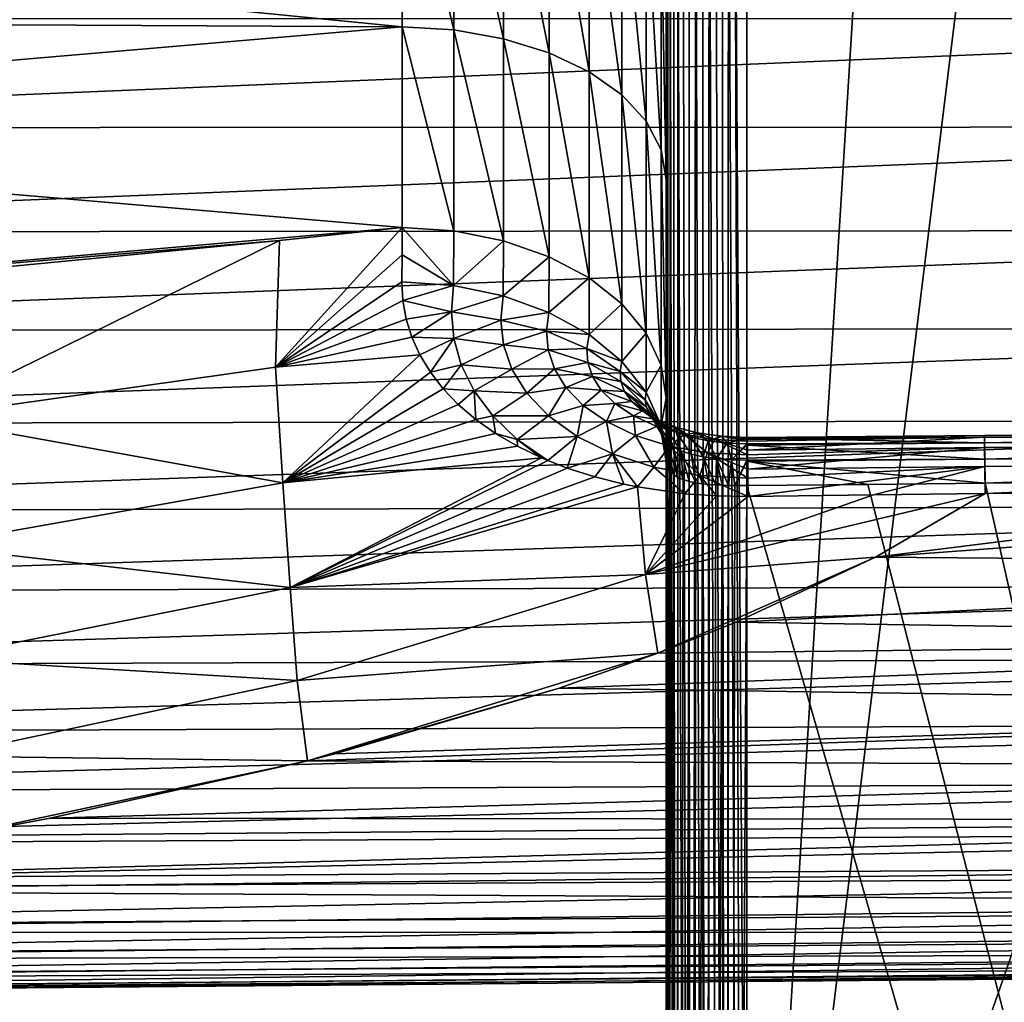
# Model space of a CAD drawing. Header units: metres. Extents: x -27 to 80, y -171 to 27.
# Tile 105 of 117: x 61.53 to 70.77, y -21.07 to -11.84. Entities that reach past the tile are written whole.
import ezdxf

# ---------------------------------------------------------------- set-up
doc = ezdxf.new("R2010")
doc.units = ezdxf.units.M
doc.layers.add('solid_509380_SW0003', color=7, linetype='CONTINUOUS')

msp = doc.modelspace()

# ---------------------------------------------------------------- linework, layer by layer
at = {"layer": 'solid_509380_SW0003'}
for points in [[(68.244011, -9.511173, 88.715149), (68.186249, -9.527608, 88.720192), (68.356544, -45.970589, 140.797668)], [(68.244011, -9.511173, 88.715149), (68.356544, -27.734699, 114.754112), (68.356544, -9.49881, 88.710564)], [(68.244011, -9.511173, 88.715149), (68.356544, -45.970589, 140.797668), (68.356544, -27.734699, 114.754112)], [(69.493401, -9.505607, 88.702972), (68.356544, -9.49881, 88.710564), (68.356544, -27.734699, 114.754112)], [(70.594185, -9.51046, 88.693153), (69.493401, -9.505607, 88.702972), (68.356544, -27.734699, 114.754112)], [(74.717445, -9.524476, 88.650436), (70.594185, -9.51046, 88.693153), (68.356544, -27.734699, 114.754112)], [(68.065834, -9.585044, 88.736275), (68.003357, -9.628207, 88.747368), (68.161926, -45.990196, 140.783936)], [(68.126862, -9.551853, 88.72715), (68.065834, -9.585044, 88.736275), (68.161926, -45.990196, 140.783936)], [(68.186249, -9.527608, 88.720192), (68.126862, -9.551853, 88.72715), (68.161926, -45.990196, 140.783936)], [(68.186249, -9.527608, 88.720192), (68.161926, -45.990196, 140.783936), (68.356544, -45.970589, 140.797668)], [(78.849907, -9.538505, 88.607597), (74.717445, -9.524476, 88.650436), (68.356544, -27.734699, 114.754112)], [(78.849907, -9.538505, 88.607597), (68.356544, -45.970589, 140.797668), (78.849907, -46.045605, 140.745132)], [(78.849907, -9.538505, 88.607597), (68.356544, -27.734699, 114.754112), (68.356544, -45.970589, 140.797668)], [(67.940216, -9.682446, 88.760437), (67.877243, -9.748605, 88.774872), (67.979301, -46.050858, 140.741455)], [(68.003357, -9.628207, 88.747368), (67.940216, -9.682446, 88.760437), (67.979301, -46.050858, 140.741455)], [(68.003357, -9.628207, 88.747368), (67.979301, -46.050858, 140.741455), (68.161926, -45.990196, 140.783936)], [(67.877243, -9.748605, 88.774872), (67.816032, -9.826965, 88.789902), (67.822273, -46.148392, 140.673157)], [(67.877243, -9.748605, 88.774872), (67.822273, -46.148392, 140.673157), (67.979301, -46.050858, 140.741455)], [(67.816032, -9.826965, 88.789902), (67.759361, -9.915601, 88.804123), (67.822273, -46.148392, 140.673157)], [(65.121819, -11.905586, 85.00296), (65.121819, -9.904334, 86.279633), (54.095634, -10.814771, 85.614944)], [(65.606438, -11.935262, 85.045341), (65.121819, -9.904334, 86.279633), (65.121819, -11.905586, 85.00296)], [(65.606438, -11.935262, 85.045341), (65.606438, -9.930248, 86.324417), (65.121819, -9.904334, 86.279633)], [(66.071808, -12.018305, 85.163933), (66.071808, -10.002766, 86.449722), (65.606438, -9.930248, 86.324417)], [(65.606438, -11.935262, 85.045341), (66.071808, -12.018305, 85.163933), (65.606438, -9.930248, 86.324417)], [(67.759361, -9.915601, 88.804123), (67.70974, -10.011493, 88.816208), (67.822273, -46.148392, 140.673157)], [(66.500244, -12.151558, 85.35424), (66.500244, -10.119131, 86.650803), (66.071808, -10.002766, 86.449722)], [(66.071808, -12.018305, 85.163933), (66.500244, -12.151558, 85.35424), (66.071808, -10.002766, 86.449722)], [(67.70974, -10.011493, 88.816208), (67.668976, -10.110747, 88.824707), (67.701675, -46.276062, 140.583771)], [(67.70974, -10.011493, 88.816208), (67.701675, -46.276062, 140.583771), (67.822273, -46.148392, 140.673157)], [(66.875465, -12.329958, 85.609024), (66.875465, -10.274921, 86.920006), (66.500244, -10.119131, 86.650803)], [(66.500244, -12.151558, 85.35424), (66.875465, -12.329958, 85.609024), (66.500244, -10.119131, 86.650803)], [(67.668976, -10.110747, 88.824707), (67.637917, -10.209832, 88.828964), (67.701675, -46.276062, 140.583771)], [(67.637917, -10.209832, 88.828964), (67.616364, -10.306752, 88.828506), (67.625839, -46.42506, 140.479431)], [(67.637917, -10.209832, 88.828964), (67.625839, -46.42506, 140.479431), (67.701675, -46.276062, 140.583771)], [(67.183212, -12.546724, 85.918594), (67.183205, -10.464216, 87.247101), (66.875465, -10.274921, 86.920006)], [(66.875465, -12.329958, 85.609024), (67.183212, -12.546724, 85.918594), (66.875465, -10.274921, 86.920006)], [(67.616364, -10.306752, 88.828506), (67.603951, -10.399874, 88.823898), (67.625839, -46.42506, 140.479431)], [(67.603951, -10.399874, 88.823898), (67.599998, -10.487509, 88.815033), (67.625839, -46.42506, 140.479431)], [(67.411781, -12.793619, 86.271202), (67.411781, -10.67982, 87.619659), (67.183205, -10.464216, 87.247101)], [(67.183212, -12.546724, 85.918594), (67.411781, -12.793619, 86.271202), (67.183205, -10.464216, 87.247101)], [(67.599998, -34.021507, 110.750427), (67.599998, -10.487509, 88.815033), (67.599998, -10.823633, 88.632103)], [(67.599998, -34.021507, 110.750427), (67.599998, -28.536221, 114.591263), (67.599998, -10.487509, 88.815033)], [(67.625839, -46.42506, 140.479431), (67.599998, -10.487509, 88.815033), (67.599998, -28.536221, 114.591263)], [(67.552498, -13.061258, 86.653427), (67.55249, -10.913541, 88.023521), (67.411781, -10.67982, 87.619659)], [(67.411781, -12.793619, 86.271202), (67.552498, -13.061258, 86.653427), (67.411781, -10.67982, 87.619659)], [(65.121819, -11.905586, 85.00296), (54.095634, -10.814771, 85.614944), (54.095634, -11.850401, 84.92411)], [(67.599998, -34.021507, 110.750427), (67.599998, -10.823633, 88.632103), (67.599998, -11.156494, 88.443336)], [(67.55249, -10.913541, 88.023521), (67.599998, -13.339472, 87.050758), (67.599998, -11.156494, 88.443336)], [(67.552498, -13.061258, 86.653427), (67.599998, -13.339472, 87.050758), (67.55249, -10.913541, 88.023521)], [(67.599998, -34.021507, 110.750427), (67.599998, -11.156494, 88.443336), (67.599998, -13.339472, 87.050758)], [(78.635712, -11.829826, 50.914139), (54.104362, -12.854578, 51.399548), (54.104362, -11.827948, 50.653103)], [(78.635712, -11.829826, 50.914139), (78.626503, -12.846307, 51.664543), (54.104362, -12.854578, 51.399548)], [(65.121819, -11.905586, 85.00296), (54.095634, -11.850401, 84.92411), (54.095634, -12.851794, 84.188744)], [(65.121819, -13.789757, 83.559036), (65.121819, -11.905586, 85.00296), (54.095634, -12.851794, 84.188744)], [(65.606438, -13.822972, 83.598701), (65.121819, -11.905586, 85.00296), (65.121819, -13.789757, 83.559036)], [(65.606438, -13.822972, 83.598701), (65.606438, -11.935262, 85.045341), (65.121819, -11.905586, 85.00296)], [(66.071808, -13.915922, 83.709702), (66.071808, -12.018305, 85.163933), (65.606438, -11.935262, 85.045341)], [(65.606438, -13.822972, 83.598701), (66.071808, -13.915922, 83.709702), (65.606438, -11.935262, 85.045341)], [(66.500244, -14.065073, 83.887825), (66.500244, -12.151558, 85.35424), (66.071808, -12.018305, 85.163933)], [(66.071808, -13.915922, 83.709702), (66.500244, -14.065073, 83.887825), (66.071808, -12.018305, 85.163933)], [(66.875465, -14.264756, 84.126289), (66.875465, -12.329958, 85.609024), (66.500244, -12.151558, 85.35424)], [(66.500244, -14.065073, 83.887825), (66.875465, -14.264756, 84.126289), (66.500244, -12.151558, 85.35424)], [(67.183205, -14.507384, 84.416039), (67.183212, -12.546724, 85.918594), (66.875465, -12.329958, 85.609024)], [(66.875465, -14.264756, 84.126289), (67.183205, -14.507384, 84.416039), (66.875465, -12.329958, 85.609024)], [(67.183205, -14.507384, 84.416039), (67.411781, -14.783734, 84.746063), (67.183212, -12.546724, 85.918594)], [(67.411781, -14.783734, 84.746063), (67.411781, -12.793619, 86.271202), (67.183212, -12.546724, 85.918594)], [(65.121819, -13.789757, 83.559036), (54.095634, -12.851794, 84.188744), (54.095638, -14.749516, 82.585197)], [(78.626503, -12.846307, 51.664543), (54.104362, -13.834226, 52.206665), (54.104362, -12.854578, 51.399548)], [(78.626503, -12.846307, 51.664543), (78.618835, -13.815264, 52.475307), (54.104362, -13.834226, 52.206665)], [(67.55249, -15.083304, 85.103821), (67.552498, -13.061258, 86.653427), (67.411781, -12.793619, 86.271202)], [(67.411781, -14.783734, 84.746063), (67.55249, -15.083304, 85.103821), (67.411781, -12.793619, 86.271202)], [(67.55249, -15.083304, 85.103821), (67.599998, -15.39471, 85.475708), (67.552498, -13.061258, 86.653427)], [(67.552498, -13.061258, 86.653427), (67.599998, -15.39471, 85.475708), (67.599998, -13.339472, 87.050758)], [(67.599998, -34.021507, 110.750427), (67.599998, -13.339472, 87.050758), (67.599998, -15.39471, 85.475708)], [(63.968201, -13.91435, 83.440872), (65.121819, -13.789757, 83.559036), (54.095638, -14.749516, 82.585197)], [(78.618835, -13.815264, 52.475307), (54.104362, -14.763309, 53.07151), (54.104362, -13.834226, 52.206665)], [(78.618835, -13.815264, 52.475307), (78.612823, -14.733125, 53.343441), (54.104362, -14.763309, 53.07151)], [(63.932453, -15.103312, 82.343712), (65.121819, -13.789757, 83.559036), (63.968201, -13.91435, 83.440872)], [(63.932453, -15.103312, 82.343712), (65.119881, -14.047723, 83.339134), (65.121819, -13.789757, 83.559036)], [(65.603127, -14.335958, 83.152763), (65.121819, -13.789757, 83.559036), (65.119881, -14.047723, 83.339134)], [(65.603127, -14.335958, 83.152763), (65.606438, -13.822972, 83.598701), (65.121819, -13.789757, 83.559036)], [(65.603127, -14.335958, 83.152763), (66.071808, -13.915922, 83.709702), (65.606438, -13.822972, 83.598701)], [(60.557228, -14.240913, 83.119835), (63.968201, -13.91435, 83.440872), (54.095638, -14.749516, 82.585197)], [(60.593914, -15.576024, 81.830254), (63.968201, -13.91435, 83.440872), (60.557228, -14.240913, 83.119835)], [(60.593914, -15.576024, 81.830254), (63.932453, -15.103312, 82.343712), (63.968201, -13.91435, 83.440872)], [(65.603127, -14.335958, 83.152763), (66.069611, -14.432567, 83.260262), (66.071808, -13.915922, 83.709702)], [(66.069611, -14.432567, 83.260262), (66.500244, -14.065073, 83.887825), (66.071808, -13.915922, 83.709702)], [(63.932453, -15.103312, 82.343712), (65.117943, -14.30181, 83.114761), (65.119881, -14.047723, 83.339134)], [(65.603127, -14.335958, 83.152763), (65.119881, -14.047723, 83.339134), (65.117943, -14.30181, 83.114761)], [(66.069611, -14.432567, 83.260262), (66.499084, -14.58795, 83.433174), (66.500244, -14.065073, 83.887825)], [(66.499084, -14.58795, 83.433174), (66.875465, -14.264756, 84.126289), (66.500244, -14.065073, 83.887825)], [(63.932453, -15.103312, 82.343712), (65.127525, -14.477548, 82.954964), (65.117943, -14.30181, 83.114761)], [(65.603127, -14.335958, 83.152763), (65.117943, -14.30181, 83.114761), (65.127525, -14.477548, 82.954964)], [(66.499084, -14.58795, 83.433174), (66.875175, -14.796176, 83.664879), (66.875465, -14.264756, 84.126289)], [(66.875175, -14.796176, 83.664879), (67.183205, -14.507384, 84.416039), (66.875465, -14.264756, 84.126289)], [(65.582382, -14.58395, 82.913582), (65.603127, -14.335958, 83.152763), (65.127525, -14.477548, 82.954964)], [(65.582382, -14.58395, 82.913582), (66.069611, -14.432567, 83.260262), (65.603127, -14.335958, 83.152763)], [(63.932453, -15.103312, 82.343712), (65.158974, -14.651307, 82.793205), (65.127525, -14.477548, 82.954964)], [(65.582382, -14.58395, 82.913582), (65.127525, -14.477548, 82.954964), (65.158974, -14.651307, 82.793205)], [(66.046669, -14.660989, 83.022781), (66.069611, -14.432567, 83.260262), (65.582382, -14.58395, 82.913582)], [(66.046669, -14.660989, 83.022781), (66.499084, -14.58795, 83.433174), (66.069611, -14.432567, 83.260262)], [(66.875175, -14.796176, 83.664879), (67.183533, -15.049301, 83.946548), (67.183205, -14.507384, 84.416039)], [(67.183533, -15.049301, 83.946548), (67.411781, -14.783734, 84.746063), (67.183205, -14.507384, 84.416039)], [(65.582382, -14.58395, 82.913582), (65.158974, -14.651307, 82.793205), (65.212387, -14.821704, 82.630768)], [(65.605042, -14.833282, 82.663445), (65.582382, -14.58395, 82.913582), (65.212387, -14.821704, 82.630768)], [(66.046669, -14.660989, 83.022781), (65.582382, -14.58395, 82.913582), (65.605042, -14.833282, 82.663445)], [(66.475853, -14.762918, 83.232307), (66.499084, -14.58795, 83.433174), (66.046669, -14.660989, 83.022781)], [(66.475853, -14.762918, 83.232307), (66.875175, -14.796176, 83.664879), (66.499084, -14.58795, 83.433174)], [(63.932453, -15.103312, 82.343712), (65.212387, -14.821704, 82.630768), (65.158974, -14.651307, 82.793205)], [(66.07177, -14.891567, 82.770744), (66.046669, -14.660989, 83.022781), (65.605042, -14.833282, 82.663445)], [(66.475853, -14.762918, 83.232307), (66.046669, -14.660989, 83.022781), (66.07177, -14.891567, 82.770744)], [(78.612823, -14.733125, 53.343441), (54.104362, -15.638434, 53.990913), (54.104362, -14.763309, 53.07151)], [(78.612823, -14.733125, 53.343441), (78.608566, -15.596507, 54.265728), (54.104362, -15.638434, 53.990913)], [(66.490707, -14.940094, 83.016968), (66.475853, -14.762918, 83.232307), (66.07177, -14.891567, 82.770744)], [(66.854156, -14.92587, 83.494644), (66.875175, -14.796176, 83.664879), (66.475853, -14.762918, 83.232307)], [(66.854156, -14.92587, 83.494644), (66.475853, -14.762918, 83.232307), (66.490707, -14.940094, 83.016968)], [(67.183533, -15.049301, 83.946548), (67.412376, -15.337665, 84.267433), (67.411781, -14.783734, 84.746063)], [(67.412376, -15.337665, 84.267433), (67.55249, -15.083304, 85.103821), (67.411781, -14.783734, 84.746063)], [(63.932453, -15.103312, 82.343712), (65.287888, -14.987856, 82.468582), (65.212387, -14.821704, 82.630768)], [(65.605042, -14.833282, 82.663445), (65.212387, -14.821704, 82.630768), (65.287888, -14.987856, 82.468582)], [(65.605042, -14.833282, 82.663445), (65.287888, -14.987856, 82.468582), (65.385536, -15.149068, 82.307472)], [(65.674927, -15.081466, 82.405815), (65.605042, -14.833282, 82.663445), (65.385536, -15.149068, 82.307472)], [(66.07177, -14.891567, 82.770744), (65.605042, -14.833282, 82.663445), (65.674927, -15.081466, 82.405815)], [(66.854156, -14.92587, 83.494644), (67.183533, -15.049301, 83.946548), (66.875175, -14.796176, 83.664879)], [(66.150978, -15.121593, 82.50885), (66.07177, -14.891567, 82.770744), (65.674927, -15.081466, 82.405815)], [(66.490707, -14.940094, 83.016968), (66.07177, -14.891567, 82.770744), (66.150978, -15.121593, 82.50885)], [(66.549438, -15.117938, 82.791176), (66.490707, -14.940094, 83.016968), (66.150978, -15.121593, 82.50885)], [(66.862999, -15.057008, 83.310608), (66.854156, -14.92587, 83.494644), (66.490707, -14.940094, 83.016968)], [(66.862999, -15.057008, 83.310608), (66.490707, -14.940094, 83.016968), (66.549438, -15.117938, 82.791176)], [(67.167145, -15.143629, 83.799767), (67.183533, -15.049301, 83.946548), (66.854156, -14.92587, 83.494644)], [(67.167145, -15.143629, 83.799767), (66.854156, -14.92587, 83.494644), (66.862999, -15.057008, 83.310608)], [(63.932453, -15.103312, 82.343712), (64.000168, -16.187386, 81.162865), (65.287888, -14.987856, 82.468582)], [(64.000168, -16.187386, 81.162865), (65.385536, -15.149068, 82.307472), (65.287888, -14.987856, 82.468582)], [(66.906776, -15.188915, 83.116386), (66.862999, -15.057008, 83.310608), (66.549438, -15.117938, 82.791176)], [(67.174431, -15.237845, 83.640457), (66.862999, -15.057008, 83.310608), (66.906776, -15.188915, 83.116386)], [(67.174431, -15.237845, 83.640457), (67.167145, -15.143629, 83.799767), (66.862999, -15.057008, 83.310608)], [(67.167145, -15.143629, 83.799767), (67.412376, -15.337665, 84.267433), (67.183533, -15.049301, 83.946548)], [(60.593914, -15.576024, 81.830254), (64.000168, -16.187386, 81.162865), (63.932453, -15.103312, 82.343712)], [(64.000168, -16.187386, 81.162865), (65.505547, -15.304467, 82.148506), (65.385536, -15.149068, 82.307472)], [(65.674927, -15.081466, 82.405815), (65.385536, -15.149068, 82.307472), (65.505547, -15.304467, 82.148506)], [(65.795815, -15.325242, 82.144966), (65.674927, -15.081466, 82.405815), (65.505547, -15.304467, 82.148506)], [(66.150978, -15.121593, 82.50885), (65.674927, -15.081466, 82.405815), (65.795815, -15.325242, 82.144966)], [(66.290215, -15.346557, 82.243965), (66.150978, -15.121593, 82.50885), (65.795815, -15.325242, 82.144966)], [(66.549438, -15.117938, 82.791176), (66.150978, -15.121593, 82.50885), (66.290215, -15.346557, 82.243965)], [(66.657784, -15.293195, 82.561043), (66.549438, -15.117938, 82.791176), (66.290215, -15.346557, 82.243965)], [(66.906776, -15.188915, 83.116386), (66.549438, -15.117938, 82.791176), (66.657784, -15.293195, 82.561043)], [(67.402885, -15.407885, 84.13604), (67.412376, -15.337665, 84.267433), (67.167145, -15.143629, 83.799767)], [(67.402885, -15.407885, 84.13604), (67.167145, -15.143629, 83.799767), (67.174431, -15.237845, 83.640457)], [(67.412376, -15.337665, 84.267433), (67.552994, -15.650265, 84.615288), (67.55249, -15.083304, 85.103821)], [(67.552994, -15.650265, 84.615288), (67.599998, -15.39471, 85.475708), (67.55249, -15.083304, 85.103821)], [(66.99057, -15.319461, 82.917496), (66.906776, -15.188915, 83.116386), (66.657784, -15.293195, 82.561043)], [(67.209351, -15.331818, 83.472076), (66.906776, -15.188915, 83.116386), (66.99057, -15.319461, 82.917496)], [(67.209351, -15.331818, 83.472076), (67.174431, -15.237845, 83.640457), (66.906776, -15.188915, 83.116386)], [(67.413132, -15.475709, 83.993919), (67.174431, -15.237845, 83.640457), (67.209351, -15.331818, 83.472076)], [(67.413132, -15.475709, 83.993919), (67.402885, -15.407885, 84.13604), (67.174431, -15.237845, 83.640457)], [(64.000168, -16.187386, 81.162865), (65.647781, -15.453004, 81.993019), (65.505547, -15.304467, 82.148506)], [(65.795815, -15.325242, 82.144966), (65.505547, -15.304467, 82.148506), (65.647781, -15.453004, 81.993019)], [(65.795815, -15.325242, 82.144966), (65.647781, -15.453004, 81.993019), (65.811928, -15.593427, 81.842682)], [(65.970818, -15.560118, 81.886864), (65.795815, -15.325242, 82.144966), (65.811928, -15.593427, 81.842682)], [(66.290215, -15.346557, 82.243965), (65.795815, -15.325242, 82.144966), (65.970818, -15.560118, 81.886864)], [(66.493919, -15.559853, 81.985916), (66.290215, -15.346557, 82.243965), (65.970818, -15.560118, 81.886864)], [(66.657784, -15.293195, 82.561043), (66.290215, -15.346557, 82.243965), (66.493919, -15.559853, 81.985916)], [(66.820236, -15.460679, 82.335442), (66.657784, -15.293195, 82.561043), (66.493919, -15.559853, 81.985916)], [(66.99057, -15.319461, 82.917496), (66.657784, -15.293195, 82.561043), (66.820236, -15.460679, 82.335442)], [(67.118446, -15.444873, 82.721855), (66.99057, -15.319461, 82.917496), (66.820236, -15.460679, 82.335442)], [(67.275871, -15.424353, 83.299713), (66.99057, -15.319461, 82.917496), (67.118446, -15.444873, 82.721855)], [(67.275871, -15.424353, 83.299713), (67.209351, -15.331818, 83.472076), (66.99057, -15.319461, 82.917496)], [(67.445625, -15.54119, 83.844673), (67.209351, -15.331818, 83.472076), (67.275871, -15.424353, 83.299713)], [(67.445625, -15.54119, 83.844673), (67.413132, -15.475709, 83.993919), (67.209351, -15.331818, 83.472076)], [(67.402885, -15.407885, 84.13604), (67.552994, -15.650265, 84.615288), (67.412376, -15.337665, 84.267433)], [(67.377167, -15.513038, 83.130402), (67.275871, -15.424353, 83.299713), (67.118446, -15.444873, 82.721855)], [(67.502808, -15.603868, 83.693115), (67.275871, -15.424353, 83.299713), (67.377167, -15.513038, 83.130402)], [(67.502808, -15.603868, 83.693115), (67.445625, -15.54119, 83.844673), (67.275871, -15.424353, 83.299713)], [(67.552376, -15.708553, 84.490631), (67.552994, -15.650265, 84.615288), (67.402885, -15.407885, 84.13604)], [(67.552376, -15.708553, 84.490631), (67.402885, -15.407885, 84.13604), (67.413132, -15.475709, 83.993919)], [(67.552994, -15.650265, 84.615288), (67.599998, -15.685939, 85.227486), (67.599998, -15.39471, 85.475708)], [(67.599998, -15.685939, 85.227486), (67.599998, -34.021507, 110.750427), (67.599998, -15.39471, 85.475708)], [(64.000168, -16.187386, 81.162865), (65.811928, -15.593427, 81.842682), (65.647781, -15.453004, 81.993019)], [(66.820236, -15.460679, 82.335442), (66.493919, -15.559853, 81.985916), (66.763611, -15.753224, 81.746758)], [(67.038719, -15.613633, 82.125336), (66.820236, -15.460679, 82.335442), (66.763611, -15.753224, 81.746758)], [(67.118446, -15.444873, 82.721855), (66.820236, -15.460679, 82.335442), (67.038719, -15.613633, 82.125336)], [(67.292305, -15.560008, 82.53923), (67.118446, -15.444873, 82.721855), (67.038719, -15.613633, 82.125336)], [(67.377167, -15.513038, 83.130402), (67.118446, -15.444873, 82.721855), (67.292305, -15.560008, 82.53923)], [(67.514694, -15.594398, 82.972641), (67.377167, -15.513038, 83.130402), (67.292305, -15.560008, 82.53923)], [(67.586525, -15.662573, 83.545494), (67.377167, -15.513038, 83.130402), (67.514694, -15.594398, 82.972641)], [(67.586525, -15.662573, 83.545494), (67.502808, -15.603868, 83.693115), (67.377167, -15.513038, 83.130402)], [(67.569984, -15.761519, 84.357521), (67.413132, -15.475709, 83.993919), (67.445625, -15.54119, 83.844673)], [(67.569984, -15.761519, 84.357521), (67.552376, -15.708553, 84.490631), (67.413132, -15.475709, 83.993919)], [(78.608566, -15.596507, 54.265728), (54.104362, -16.456402, 54.961521), (54.104362, -15.638434, 53.990913)], [(78.608566, -15.596507, 54.265728), (78.60611, -16.402227, 55.238766), (54.104362, -16.456402, 54.961521)], [(60.593914, -15.576024, 81.830254), (60.661648, -16.779123, 80.421707), (64.000168, -16.187386, 81.162865)], [(64.000168, -16.187386, 81.162865), (65.997406, -15.724533, 81.699219), (65.811928, -15.593427, 81.842682)], [(65.970818, -15.560118, 81.886864), (65.811928, -15.593427, 81.842682), (65.997406, -15.724533, 81.699219)], [(66.493919, -15.559853, 81.985916), (65.970818, -15.560118, 81.886864), (66.201859, -15.780565, 81.63903)], [(66.201859, -15.780565, 81.63903), (65.970818, -15.560118, 81.886864), (65.997406, -15.724533, 81.699219)], [(66.763611, -15.753224, 81.746758), (66.493919, -15.559853, 81.985916), (66.201859, -15.780565, 81.63903)], [(67.038719, -15.613633, 82.125336), (66.763611, -15.753224, 81.746758), (67.096596, -15.91726, 81.540001)], [(67.292305, -15.560008, 82.53923), (67.038719, -15.613633, 82.125336), (67.311371, -15.744186, 81.943001)], [(67.311371, -15.744186, 81.943001), (67.038719, -15.613633, 82.125336), (67.096596, -15.91726, 81.540001)], [(67.510857, -15.658731, 82.380493), (67.292305, -15.560008, 82.53923), (67.311371, -15.744186, 81.943001)], [(67.514694, -15.594398, 82.972641), (67.292305, -15.560008, 82.53923), (67.510857, -15.658731, 82.380493)], [(67.606575, -15.809046, 84.219963), (67.445625, -15.54119, 83.844673), (67.502808, -15.603868, 83.693115)], [(67.606575, -15.809046, 84.219963), (67.569984, -15.761519, 84.357521), (67.445625, -15.54119, 83.844673)], [(67.662712, -15.851155, 84.082695), (67.502808, -15.603868, 83.693115), (67.586525, -15.662573, 83.545494)], [(67.662712, -15.851155, 84.082695), (67.606575, -15.809046, 84.219963), (67.502808, -15.603868, 83.693115)], [(67.687424, -15.664154, 82.835777), (67.514694, -15.594398, 82.972641), (67.510857, -15.658731, 82.380493)], [(67.697411, -15.715487, 83.409042), (67.514694, -15.594398, 82.972641), (67.687424, -15.664154, 82.835777)], [(67.697411, -15.715487, 83.409042), (67.586525, -15.662573, 83.545494), (67.514694, -15.594398, 82.972641)], [(67.510857, -15.658731, 82.380493), (67.311371, -15.744186, 81.943001), (67.631775, -15.844284, 81.801117)], [(67.768936, -15.73468, 82.256821), (67.510857, -15.658731, 82.380493), (67.631775, -15.844284, 81.801117)], [(67.687424, -15.664154, 82.835777), (67.510857, -15.658731, 82.380493), (67.768936, -15.73468, 82.256821)], [(67.552376, -15.708553, 84.490631), (67.599998, -15.972795, 84.974197), (67.552994, -15.650265, 84.615288)], [(67.552376, -15.708553, 84.490631), (67.603958, -16.011112, 84.894806), (67.599998, -15.972795, 84.974197)], [(67.552376, -15.708553, 84.490631), (67.616364, -16.047302, 84.808983), (67.603958, -16.011112, 84.894806)], [(67.569984, -15.761519, 84.357521), (67.616364, -16.047302, 84.808983), (67.552376, -15.708553, 84.490631)], [(67.552994, -15.650265, 84.615288), (67.599998, -15.972795, 84.974197), (67.599998, -15.685939, 85.227486)], [(67.738533, -15.887772, 83.951294), (67.586525, -15.662573, 83.545494), (67.697411, -15.715487, 83.409042)], [(67.738533, -15.887772, 83.951294), (67.662712, -15.851155, 84.082695), (67.586525, -15.662573, 83.545494)], [(67.599998, -15.685939, 85.227486), (67.599998, -15.972795, 84.974197), (67.599998, -34.021507, 110.750427)], [(67.891281, -15.717809, 82.729301), (67.687424, -15.664154, 82.835777), (67.768936, -15.73468, 82.256821)], [(67.834351, -15.76025, 83.291489), (67.687424, -15.664154, 82.835777), (67.891281, -15.717809, 82.729301)], [(67.834351, -15.76025, 83.291489), (67.697411, -15.715487, 83.409042), (67.687424, -15.664154, 82.835777)], [(67.833466, -15.918657, 83.831764), (67.697411, -15.715487, 83.409042), (67.834351, -15.76025, 83.291489)], [(67.833466, -15.918657, 83.831764), (67.738533, -15.887772, 83.951294), (67.697411, -15.715487, 83.409042)], [(67.891281, -15.717809, 82.729301), (67.768936, -15.73468, 82.256821), (68.057053, -15.782131, 82.178276)], [(67.994125, -15.794314, 83.200539), (67.834351, -15.76025, 83.291489), (67.891281, -15.717809, 82.729301)], [(68.118767, -15.751268, 82.661713), (67.891281, -15.717809, 82.729301), (68.057053, -15.782131, 82.178276)], [(67.994125, -15.794314, 83.200539), (67.891281, -15.717809, 82.729301), (68.118767, -15.751268, 82.661713)], [(78.849403, -15.654696, 82.725052), (70.589745, -15.814219, 83.183617), (70.588837, -15.744892, 82.730553)], [(78.847641, -15.669871, 82.265877), (78.849403, -15.654696, 82.725052), (70.588837, -15.744892, 82.730553)], [(78.847641, -15.669871, 82.265877), (70.588837, -15.744892, 82.730553), (70.588837, -15.759439, 82.272438)], [(78.844994, -15.768756, 81.817467), (78.847641, -15.669871, 82.265877), (70.588837, -15.759439, 82.272438)], [(78.849403, -15.654696, 82.725052), (78.850327, -15.72383, 83.179306), (70.589745, -15.814219, 83.183617)], [(64.000168, -16.187386, 81.162865), (66.203247, -15.845114, 81.564476), (65.997406, -15.724533, 81.699219)], [(66.201859, -15.780565, 81.63903), (65.997406, -15.724533, 81.699219), (66.203247, -15.845114, 81.564476)], [(66.763611, -15.753224, 81.746758), (66.201859, -15.780565, 81.63903), (66.488808, -15.979932, 81.410416)], [(66.201859, -15.780565, 81.63903), (66.203247, -15.845114, 81.564476), (66.428223, -15.954012, 81.440331)], [(66.201859, -15.780565, 81.63903), (66.428223, -15.954012, 81.440331), (66.488808, -15.979932, 81.410416)], [(66.763611, -15.753224, 81.746758), (66.488808, -15.979932, 81.410416), (66.670792, -16.050226, 81.328545)], [(67.096596, -15.91726, 81.540001), (66.763611, -15.753224, 81.746758), (66.670792, -16.050226, 81.328545)], [(67.311371, -15.744186, 81.943001), (67.096596, -15.91726, 81.540001), (67.485016, -16.042439, 81.379578)], [(67.631775, -15.844284, 81.801117), (67.311371, -15.744186, 81.943001), (67.485016, -16.042439, 81.379578)], [(67.569984, -15.761519, 84.357521), (67.668915, -16.11071, 84.62365), (67.637871, -16.080791, 84.718163)], [(67.606575, -15.809046, 84.219963), (67.668915, -16.11071, 84.62365), (67.569984, -15.761519, 84.357521)], [(67.569984, -15.761519, 84.357521), (67.637871, -16.080791, 84.718163), (67.616364, -16.047302, 84.808983)], [(67.606575, -15.809046, 84.219963), (67.709633, -16.136621, 84.527489), (67.668915, -16.11071, 84.62365)], [(67.662712, -15.851155, 84.082695), (67.709633, -16.136621, 84.527489), (67.606575, -15.809046, 84.219963)], [(67.768936, -15.73468, 82.256821), (67.631775, -15.844284, 81.801117), (67.98835, -15.906727, 81.711121)], [(68.057053, -15.782131, 82.178276), (67.768936, -15.73468, 82.256821), (67.98835, -15.906727, 81.711121)], [(67.946022, -15.943353, 83.730232), (67.833466, -15.918657, 83.831764), (67.834351, -15.76025, 83.291489)], [(67.946022, -15.943353, 83.730232), (67.834351, -15.76025, 83.291489), (67.994125, -15.794314, 83.200539)], [(68.073563, -15.961276, 83.652542), (67.946022, -15.943353, 83.730232), (67.994125, -15.794314, 83.200539)], [(68.057053, -15.782131, 82.178276), (67.98835, -15.906727, 81.711121), (68.364151, -15.926209, 81.680786)], [(68.171135, -15.815316, 83.14299), (67.994125, -15.794314, 83.200539), (68.118767, -15.751268, 82.661713)], [(68.073563, -15.961276, 83.652542), (67.994125, -15.794314, 83.200539), (68.171135, -15.815316, 83.14299)], [(68.118767, -15.751268, 82.661713), (68.057053, -15.782131, 82.178276), (68.361168, -15.796825, 82.151688)], [(68.363258, -15.880603, 81.810333), (68.057053, -15.782131, 82.178276), (68.364151, -15.926209, 81.680786)], [(68.363258, -15.880603, 81.810333), (68.361168, -15.796825, 82.151688), (68.057053, -15.782131, 82.178276)], [(68.360588, -15.780676, 82.259651), (68.118767, -15.751268, 82.661713), (68.361168, -15.796825, 82.151688)], [(68.360588, -15.780676, 82.259651), (68.358849, -15.761456, 82.638756), (68.118767, -15.751268, 82.661713)], [(68.171135, -15.815316, 83.14299), (68.118767, -15.751268, 82.661713), (68.358849, -15.761456, 82.638756)], [(68.358528, -15.764818, 82.719673), (68.171135, -15.815316, 83.14299), (68.358849, -15.761456, 82.638756)], [(68.358528, -15.764818, 82.719673), (68.357262, -15.821449, 83.123413), (68.171135, -15.815316, 83.14299)], [(68.358528, -15.764818, 82.719673), (70.589745, -15.814219, 83.183617), (68.357262, -15.821449, 83.123413)], [(68.358528, -15.764818, 82.719673), (70.588837, -15.744892, 82.730553), (70.589745, -15.814219, 83.183617)], [(68.358528, -15.764818, 82.719673), (68.358849, -15.761456, 82.638756), (70.588837, -15.744892, 82.730553)], [(68.360588, -15.780676, 82.259651), (70.588837, -15.744892, 82.730553), (68.358849, -15.761456, 82.638756)], [(68.360588, -15.780676, 82.259651), (70.588837, -15.759439, 82.272438), (70.588837, -15.744892, 82.730553)], [(68.360588, -15.780676, 82.259651), (68.361168, -15.796825, 82.151688), (70.588837, -15.759439, 82.272438)], [(68.363258, -15.880603, 81.810333), (70.588837, -15.759439, 82.272438), (68.361168, -15.796825, 82.151688)], [(68.363258, -15.880603, 81.810333), (70.589745, -15.857369, 81.824684), (70.588837, -15.759439, 82.272438)], [(78.844994, -15.768756, 81.817467), (70.588837, -15.759439, 82.272438), (70.589745, -15.857369, 81.824684)], [(78.850327, -15.72383, 83.179306), (70.591537, -15.965091, 83.616409), (70.589745, -15.814219, 83.183617)], [(78.841423, -15.947948, 81.394798), (78.844994, -15.768756, 81.817467), (70.589745, -15.857369, 81.824684)], [(78.850327, -15.72383, 83.179306), (78.850471, -15.874871, 83.613075), (70.591537, -15.965091, 83.616409)], [(64.000168, -16.187386, 81.162865), (66.428223, -15.954012, 81.440331), (66.203247, -15.845114, 81.564476)], [(67.631775, -15.844284, 81.801117), (67.485016, -16.042439, 81.379578), (67.915283, -16.120302, 81.278076)], [(67.98835, -15.906727, 81.711121), (67.631775, -15.844284, 81.801117), (67.915283, -16.120302, 81.278076)], [(67.662712, -15.851155, 84.082695), (67.759178, -16.158106, 84.433411), (67.709633, -16.136621, 84.527489)], [(67.738533, -15.887772, 83.951294), (67.759178, -16.158106, 84.433411), (67.662712, -15.851155, 84.082695)], [(67.738533, -15.887772, 83.951294), (67.876762, -16.187687, 84.266678), (67.815712, -16.175009, 84.345337)], [(67.833466, -15.918657, 83.831764), (67.876762, -16.187687, 84.266678), (67.738533, -15.887772, 83.951294)], [(67.738533, -15.887772, 83.951294), (67.815712, -16.175009, 84.345337), (67.759178, -16.158106, 84.433411)], [(68.212166, -15.971831, 83.603737), (68.073563, -15.961276, 83.652542), (68.171135, -15.815316, 83.14299)], [(68.212166, -15.971831, 83.603737), (68.171135, -15.815316, 83.14299), (68.357262, -15.821449, 83.123413)], [(68.35714, -15.833568, 83.174805), (68.212166, -15.971831, 83.603737), (68.357262, -15.821449, 83.123413)], [(68.35714, -15.833568, 83.174805), (68.356491, -15.974517, 83.587158), (68.212166, -15.971831, 83.603737)], [(68.35714, -15.833568, 83.174805), (70.591537, -15.965091, 83.616409), (68.356491, -15.974517, 83.587158)], [(68.35714, -15.833568, 83.174805), (70.589745, -15.814219, 83.183617), (70.591537, -15.965091, 83.616409)], [(68.35714, -15.833568, 83.174805), (68.357262, -15.821449, 83.123413), (70.589745, -15.814219, 83.183617)], [(68.363258, -15.880603, 81.810333), (68.364151, -15.926209, 81.680786), (70.589745, -15.857369, 81.824684)], [(68.366432, -16.061213, 81.386955), (70.589745, -15.857369, 81.824684), (68.364151, -15.926209, 81.680786)], [(68.366432, -16.061213, 81.386955), (70.591537, -16.035395, 81.402336), (70.589745, -15.857369, 81.824684)], [(78.841423, -15.947948, 81.394798), (70.589745, -15.857369, 81.824684), (70.591537, -16.035395, 81.402336)], [(78.850471, -15.874871, 83.613075), (70.594154, -16.192434, 84.014381), (70.591537, -15.965091, 83.616409)], [(78.850471, -15.874871, 83.613075), (74.717346, -16.147501, 84.012947), (70.594154, -16.192434, 84.014381)], [(64.000168, -16.187386, 81.162865), (64.068123, -17.169804, 79.896202), (66.428223, -15.954012, 81.440331)], [(64.068123, -17.169804, 79.896202), (66.488808, -15.979932, 81.410416), (66.428223, -15.954012, 81.440331)], [(64.068123, -17.169804, 79.896202), (66.670792, -16.050226, 81.328545), (66.488808, -15.979932, 81.410416)], [(67.096596, -15.91726, 81.540001), (66.670792, -16.050226, 81.328545), (66.929123, -16.13275, 81.230934)], [(67.096596, -15.91726, 81.540001), (66.929123, -16.13275, 81.230934), (67.200943, -16.20076, 81.149109)], [(67.096596, -15.91726, 81.540001), (67.200943, -16.20076, 81.149109), (67.33033, -16.227072, 81.11705)], [(67.485016, -16.042439, 81.379578), (67.096596, -15.91726, 81.540001), (67.33033, -16.227072, 81.11705)], [(67.603958, -16.011112, 84.894806), (67.599998, -34.021507, 110.750427), (67.599998, -15.972795, 84.974197)], [(67.833466, -15.918657, 83.831764), (67.93959, -16.196749, 84.1996), (67.876762, -16.187687, 84.266678)], [(67.946022, -15.943353, 83.730232), (67.93959, -16.196749, 84.1996), (67.833466, -15.918657, 83.831764)], [(67.98835, -15.906727, 81.711121), (67.915283, -16.120302, 81.278076), (68.367676, -16.14467, 81.244034)], [(67.946022, -15.943353, 83.730232), (68.002678, -16.203064, 84.144127), (67.93959, -16.196749, 84.1996)], [(67.946022, -15.943353, 83.730232), (68.065041, -16.207403, 84.099724), (68.002678, -16.203064, 84.144127)], [(68.073563, -15.961276, 83.652542), (68.065041, -16.207403, 84.099724), (67.946022, -15.943353, 83.730232)], [(68.366432, -16.061213, 81.386955), (67.98835, -15.906727, 81.711121), (68.367676, -16.14467, 81.244034)], [(68.366432, -16.061213, 81.386955), (68.364151, -15.926209, 81.680786), (67.98835, -15.906727, 81.711121)], [(68.073563, -15.961276, 83.652542), (68.126038, -16.210194, 84.065315), (68.065041, -16.207403, 84.099724)], [(68.073563, -15.961276, 83.652542), (68.18573, -16.211988, 84.039963), (68.126038, -16.210194, 84.065315)], [(68.212166, -15.971831, 83.603737), (68.18573, -16.211988, 84.039963), (68.073563, -15.961276, 83.652542)], [(68.212166, -15.971831, 83.603737), (68.244118, -16.21286, 84.022552), (68.18573, -16.211988, 84.039963)], [(68.356491, -15.974517, 83.587158), (68.244118, -16.21286, 84.022552), (68.212166, -15.971831, 83.603737)], [(68.356476, -15.984593, 83.609627), (68.244118, -16.21286, 84.022552), (68.356491, -15.974517, 83.587158)], [(68.356476, -15.984593, 83.609627), (68.356544, -16.212776, 84.009392), (68.244118, -16.21286, 84.022552)], [(68.356476, -15.984593, 83.609627), (70.591537, -15.965091, 83.616409), (70.594154, -16.192434, 84.014381)], [(68.356476, -15.984593, 83.609627), (68.356491, -15.974517, 83.587158), (70.591537, -15.965091, 83.616409)], [(68.356476, -15.984593, 83.609627), (70.594154, -16.192434, 84.014381), (69.493401, -16.20332, 84.013184)], [(68.356476, -15.984593, 83.609627), (69.493401, -16.20332, 84.013184), (68.356544, -16.212776, 84.009392)], [(78.841423, -15.947948, 81.394798), (70.591537, -16.035395, 81.402336), (70.594154, -16.287529, 81.019585)], [(78.841423, -15.947948, 81.394798), (70.594154, -16.287529, 81.019585), (74.716034, -16.244413, 81.015892)], [(64.068123, -17.169804, 79.896202), (66.929123, -16.13275, 81.230934), (66.670792, -16.050226, 81.328545)], [(67.485016, -16.042439, 81.379578), (67.33033, -16.227072, 81.11705), (67.774223, -16.29048, 81.038437)], [(67.915283, -16.120302, 81.278076), (67.485016, -16.042439, 81.379578), (67.774223, -16.29048, 81.038437)], [(67.603958, -16.011112, 84.894806), (67.599998, -52.070217, 136.526657), (67.599998, -34.021507, 110.750427)], [(67.603958, -16.011112, 84.894806), (67.616364, -16.047302, 84.808983), (67.599998, -52.070217, 136.526657)], [(67.616364, -16.047302, 84.808983), (67.625839, -52.230087, 136.414719), (67.599998, -52.070217, 136.526657)], [(67.616364, -16.047302, 84.808983), (67.637871, -16.080791, 84.718163), (67.625839, -52.230087, 136.414719)], [(67.637871, -16.080791, 84.718163), (67.668915, -16.11071, 84.62365), (67.625839, -52.230087, 136.414719)], [(68.366432, -16.061213, 81.386955), (68.367676, -16.14467, 81.244034), (70.591537, -16.035395, 81.402336)], [(68.367676, -16.14467, 81.244034), (68.37001, -16.316381, 81.003868), (70.591537, -16.035395, 81.402336)], [(69.546402, -16.302294, 81.013039), (70.591537, -16.035395, 81.402336), (68.37001, -16.316381, 81.003868)], [(69.546402, -16.302294, 81.013039), (70.594154, -16.287529, 81.019585), (70.591537, -16.035395, 81.402336)], [(64.068123, -17.169804, 79.896202), (67.200943, -16.20076, 81.149109), (66.929123, -16.13275, 81.230934)], [(67.668915, -16.11071, 84.62365), (67.701675, -52.379086, 136.310379), (67.625839, -52.230087, 136.414719)], [(67.668915, -16.11071, 84.62365), (67.709633, -16.136621, 84.527489), (67.701675, -52.379086, 136.310379)], [(67.709633, -16.136621, 84.527489), (67.759178, -16.158106, 84.433411), (67.701675, -52.379086, 136.310379)], [(67.759178, -16.158106, 84.433411), (67.815712, -16.175009, 84.345337), (67.701675, -52.379086, 136.310379)], [(67.815712, -16.175009, 84.345337), (67.822273, -52.506756, 136.220993), (67.701675, -52.379086, 136.310379)], [(67.915283, -16.120302, 81.278076), (67.774223, -16.29048, 81.038437), (68.070938, -16.311529, 81.01133)], [(67.815712, -16.175009, 84.345337), (67.876762, -16.187687, 84.266678), (67.822273, -52.506756, 136.220993)], [(67.915283, -16.120302, 81.278076), (68.070938, -16.311529, 81.01133), (68.37001, -16.316381, 81.003868)], [(68.367676, -16.14467, 81.244034), (67.915283, -16.120302, 81.278076), (68.37001, -16.316381, 81.003868)], [(70.594154, -16.192434, 84.014381), (74.717346, -16.147501, 84.012947), (78.849907, -52.609543, 136.149017)], [(60.661648, -16.779123, 80.421707), (64.068123, -17.169804, 79.896202), (64.000168, -16.187386, 81.162865)], [(64.068123, -17.169804, 79.896202), (67.33033, -16.227072, 81.11705), (67.200943, -16.20076, 81.149109)], [(64.068123, -17.169804, 79.896202), (67.404297, -17.048882, 80.047256), (67.33033, -16.227072, 81.11705)], [(67.774223, -16.29048, 81.038437), (67.33033, -16.227072, 81.11705), (67.404297, -17.048882, 80.047256)], [(67.876762, -16.187687, 84.266678), (67.93959, -16.196749, 84.1996), (67.822273, -52.506756, 136.220993)], [(67.93959, -16.196749, 84.1996), (67.979301, -52.60429, 136.152695), (67.822273, -52.506756, 136.220993)], [(67.93959, -16.196749, 84.1996), (68.002678, -16.203064, 84.144127), (67.979301, -52.60429, 136.152695)], [(68.002678, -16.203064, 84.144127), (68.065041, -16.207403, 84.099724), (67.979301, -52.60429, 136.152695)], [(68.065041, -16.207403, 84.099724), (68.126038, -16.210194, 84.065315), (67.979301, -52.60429, 136.152695)], [(68.126038, -16.210194, 84.065315), (68.161926, -52.664951, 136.110214), (67.979301, -52.60429, 136.152695)], [(68.126038, -16.210194, 84.065315), (68.18573, -16.211988, 84.039963), (68.161926, -52.664951, 136.110214)], [(68.18573, -16.211988, 84.039963), (68.244118, -16.21286, 84.022552), (68.161926, -52.664951, 136.110214)], [(68.161926, -52.664951, 136.110214), (68.356544, -16.212776, 84.009392), (68.356544, -34.448666, 110.05294)], [(68.244118, -16.21286, 84.022552), (68.356544, -16.212776, 84.009392), (68.161926, -52.664951, 136.110214)], [(68.356544, -16.212776, 84.009392), (69.493401, -16.20332, 84.013184), (78.849907, -52.609543, 136.149017)], [(68.356544, -34.448666, 110.05294), (68.356544, -16.212776, 84.009392), (78.849907, -52.609543, 136.149017)], [(69.493401, -16.20332, 84.013184), (70.594154, -16.192434, 84.014381), (78.849907, -52.609543, 136.149017)], [(78.836937, -16.201296, 81.012169), (74.716034, -16.244413, 81.015892), (69.565216, -16.885025, 80.250046)], [(78.827988, -16.96184, 80.004074), (78.836937, -16.201296, 81.012169), (69.565216, -16.885025, 80.250046)], [(74.716034, -16.244413, 81.015892), (70.594154, -16.287529, 81.019585), (69.565216, -16.885025, 80.250046)], [(67.404297, -17.048882, 80.047256), (69.565216, -16.885025, 80.250046), (70.594154, -16.287529, 81.019585)], [(69.546402, -16.302294, 81.013039), (67.404297, -17.048882, 80.047256), (70.594154, -16.287529, 81.019585)], [(68.070938, -16.311529, 81.01133), (67.774223, -16.29048, 81.038437), (67.404297, -17.048882, 80.047256)], [(69.546402, -16.302294, 81.013039), (68.37001, -16.316381, 81.003868), (67.404297, -17.048882, 80.047256)], [(68.37001, -16.316381, 81.003868), (68.070938, -16.311529, 81.01133), (67.404297, -17.048882, 80.047256)], [(78.60611, -16.402227, 55.238766), (54.104362, -17.214224, 55.979782), (54.104362, -16.456402, 54.961521)], [(78.60611, -16.402227, 55.238766), (78.605499, -17.147318, 56.258965), (54.104362, -17.214224, 55.979782)], [(60.661648, -16.779123, 80.421707), (60.729691, -17.841818, 78.904442), (64.068123, -17.169804, 79.896202)], [(67.404297, -17.048882, 80.047256), (67.519989, -17.788788, 78.930313), (69.565216, -16.885025, 80.250046)], [(69.565216, -16.885025, 80.250046), (67.519989, -17.788788, 78.930313), (68.25679, -17.496262, 79.380905)], [(78.827988, -16.96184, 80.004074), (69.565216, -16.885025, 80.250046), (68.25679, -17.496262, 79.380905)], [(78.817604, -17.659966, 78.951302), (78.827988, -16.96184, 80.004074), (68.25679, -17.496262, 79.380905)], [(64.068123, -17.169804, 79.896202), (64.135841, -18.043814, 78.552437), (67.404297, -17.048882, 80.047256)], [(64.135841, -18.043814, 78.552437), (67.519989, -17.788788, 78.930313), (67.404297, -17.048882, 80.047256)], [(78.605499, -17.147318, 56.258965), (54.104362, -17.909128, 57.041977), (54.104362, -17.214224, 55.979782)], [(78.605499, -17.147318, 56.258965), (78.60675, -17.829029, 57.322563), (54.104362, -17.909128, 57.041977)], [(60.729691, -17.841818, 78.904442), (64.135841, -18.043814, 78.552437), (64.068123, -17.169804, 79.896202)], [(78.817604, -17.659966, 78.951302), (68.25679, -17.496262, 79.380905), (67.519989, -17.788788, 78.930313)], [(78.817604, -17.659966, 78.951302), (67.519989, -17.788788, 78.930313), (66.595268, -18.115801, 78.395546)], [(78.805939, -18.292923, 77.857925), (78.817604, -17.659966, 78.951302), (66.595268, -18.115801, 78.395546)], [(78.60675, -17.829029, 57.322563), (54.104362, -18.538576, 58.144222), (54.104362, -17.909128, 57.041977)], [(78.60675, -17.829029, 57.322563), (78.609833, -18.444847, 58.425636), (54.104362, -18.538576, 58.144222)], [(60.729691, -17.841818, 78.904442), (60.797428, -18.754358, 77.292389), (64.135841, -18.043814, 78.552437)], [(64.135841, -18.043814, 78.552437), (64.230942, -18.799538, 77.148193), (67.519989, -17.788788, 78.930313)], [(67.519989, -17.788788, 78.930313), (64.230942, -18.799538, 77.148193), (66.595268, -18.115801, 78.395546)], [(60.797428, -18.754358, 77.292389), (64.230942, -18.799538, 77.148193), (64.135841, -18.043814, 78.552437)], [(66.595268, -18.115801, 78.395546), (64.230942, -18.799538, 77.148193), (64.487434, -18.734022, 77.276573)], [(78.805939, -18.292923, 77.857925), (66.595268, -18.115801, 78.395546), (64.487434, -18.734022, 77.276573)], [(78.805939, -18.292923, 77.857925), (64.487434, -18.734022, 77.276573), (64.230942, -18.799538, 77.148193)], [(78.793167, -18.858385, 76.727867), (78.805939, -18.292923, 77.857925), (64.230942, -18.799538, 77.148193)], [(78.609833, -18.444847, 58.425636), (54.104362, -19.100266, 59.28249), (54.104362, -18.538576, 58.144222)], [(78.609833, -18.444847, 58.425636), (78.6147, -18.992498, 59.564121), (54.104362, -19.100266, 59.28249)], [(60.797428, -18.754358, 77.292389), (60.941612, -19.500631, 75.618309), (64.230942, -18.799538, 77.148193)], [(64.230942, -18.799538, 77.148193), (60.941612, -19.500631, 75.618309), (61.814098, -19.336761, 76.005257)], [(78.793167, -18.858385, 76.727867), (64.230942, -18.799538, 77.148193), (61.814098, -19.336761, 76.005257)], [(78.779472, -19.354206, 75.565315), (78.793167, -18.858385, 76.727867), (61.814098, -19.336761, 76.005257)], [(78.6147, -18.992498, 59.564121), (54.104362, -19.592146, 60.452618), (54.104362, -19.100266, 59.28249)], [(78.6147, -18.992498, 59.564121), (78.621292, -19.469957, 60.733814), (54.104362, -19.592146, 60.452618)], [(78.779472, -19.354206, 75.565315), (60.941612, -19.500631, 75.618309), (58.42049, -19.90406, 74.562263)], [(78.76506, -19.778425, 74.374832), (78.779472, -19.354206, 75.565315), (58.42049, -19.90406, 74.562263)], [(78.779472, -19.354206, 75.565315), (61.814098, -19.336761, 76.005257), (60.941612, -19.500631, 75.618309)], [(78.621292, -19.469957, 60.733814), (54.104362, -20.012419, 61.650333), (54.104362, -19.592146, 60.452618)], [(78.621292, -19.469957, 60.733814), (78.629501, -19.875456, 61.930408), (54.104362, -20.012419, 61.650333)], [(78.76506, -19.778425, 74.374832), (58.42049, -19.90406, 74.562263), (57.572651, -20.019636, 74.225693)], [(78.750153, -20.129486, 73.160789), (78.76506, -19.778425, 74.374832), (57.572651, -20.019636, 74.225693)], [(78.629501, -19.875456, 61.930408), (54.104362, -20.359547, 62.871254), (54.104362, -20.012419, 61.650333)], [(78.629501, -19.875456, 61.930408), (78.639214, -20.207489, 63.149479), (54.104362, -20.359547, 62.871254)], [(78.750153, -20.129486, 73.160789), (57.572651, -20.019636, 74.225693), (54.104362, -20.40896, 72.928436)], [(78.734955, -20.406111, 71.927605), (78.750153, -20.129486, 73.160789), (54.104362, -20.40896, 72.928436)], [(78.639214, -20.207489, 63.149479), (54.104362, -20.632261, 64.110924), (54.104362, -20.359547, 62.871254)], [(78.639214, -20.207489, 63.149479), (78.650284, -20.464823, 64.386528), (54.104362, -20.632261, 64.110924)], [(78.734955, -20.406111, 71.927605), (54.104362, -20.40896, 72.928436), (54.104362, -20.669481, 71.68615)], [(78.719696, -20.607254, 70.679939), (78.734955, -20.406111, 71.927605), (54.104362, -20.669481, 71.68615)], [(78.650284, -20.464823, 64.386528), (54.104362, -20.829567, 65.364807), (54.104362, -20.632261, 64.110924)], [(78.650284, -20.464823, 64.386528), (78.662544, -20.646498, 65.636978), (54.104362, -20.829567, 65.364807)], [(78.719696, -20.607254, 70.679939), (54.104362, -20.669481, 71.68615), (54.104362, -20.854456, 70.430389)], [(78.704613, -20.73218, 69.422386), (78.719696, -20.607254, 70.679939), (54.104362, -20.854456, 70.430389)], [(78.662544, -20.646498, 65.636978), (54.104362, -20.950743, 66.628319), (54.104362, -20.829567, 65.364807)], [(78.662544, -20.646498, 65.636978), (78.675819, -20.751833, 66.896217), (54.104362, -20.950743, 66.628319)], [(78.704613, -20.73218, 69.422386), (54.104362, -20.854456, 70.430389), (54.104362, -20.963211, 69.165749)], [(78.689911, -20.780432, 68.159576), (78.704613, -20.73218, 69.422386), (54.104362, -20.963211, 69.165749)], [(78.675819, -20.751833, 66.896217), (54.104362, -20.995344, 67.896843), (54.104362, -20.950743, 66.628319)], [(78.675819, -20.751833, 66.896217), (78.689911, -20.780432, 68.159576), (54.104362, -20.995344, 67.896843)], [(78.689911, -20.780432, 68.159576), (54.104362, -20.963211, 69.165749), (54.104362, -20.995344, 67.896843)]]:
    msp.add_3dface(points, dxfattribs=at)

doc.saveas('drawing.dxf')
